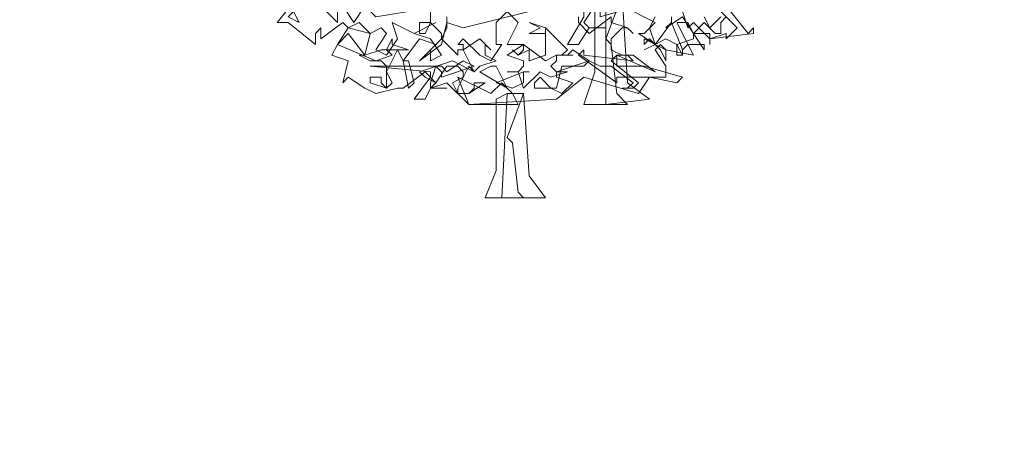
# Model space of a CAD drawing. Header units: millimetres. Extents: x 4234 to 4704, y 1542 to 2004.
# Tile 142 of 256: x 4448 to 4466, y 1814 to 1822. Entities that reach past the tile are written whole.
import ezdxf

# ---------------------------------------------------------------- set-up
doc = ezdxf.new("R2010")
doc.units = ezdxf.units.MM
doc.layers.add('BOD', color=40, linetype='Continuous')
doc.layers.add('DIMENSIONS', color=7, linetype='Continuous')

# ---------------------------------------------------------------- blocks, each defined once
blk = doc.blocks.new('A$Cf9015526')
at = {"color": 116, "lineweight": 0, "true_color": 0x136734}
for points in [[(2.0431, 0.7773), (2.1319, 0.6662), (2.1541, 0.6884), (2.1541, 0.6662), (1.9764, 0.644), (1.9764, 0.6218), (1.9764, 0.6662), (1.9098, 0.6662), (1.8876, 0.7106), (1.8432, 0.7106), (1.9098, 0.5774), (1.7988, 0.5996), (1.7766, 0.6218), (1.7544, 0.5996), (1.7988, 0.533), (1.7988, 0.4886), (1.7322, 0.4886), (1.6877, 0.4219), (1.4657, 0.4886), (1.3546, 0.3997), (0.9993, 0.3775), (0.9105, 0.4664), (0.8439, 0.4441), (0.8661, 0.4664), (0.8217, 0.5108), (0.7328, 0.4441), (0.7106, 0.4441), (0.6218, 0.4219), (0.5774, 0.4441), (0.5108, 0.4886), (0.4886, 0.4664), (0.5108, 0.5552), (0.4441, 0.5774), (0.4664, 0.6218), (0.5108, 0.6884), (0.4886, 0.7106), (0.3997, 0.644), (0.3997, 0.6662), (0.3997, 0.6884), (0.3775, 0.6662), (0.3775, 0.6218), (0.2665, 0.7106), (0.2221, 0.7106), (0.3109, 0.8217)], [(1.9764, 0.7995), (2.0875, 0.6884), (2.0431, 0.644), (2.0431, 0.6662), (1.9764, 0.644), (1.9098, 0.7106), (1.8876, 0.6884), (1.8654, 0.755)], [(1.7544, 0.7328), (1.7322, 0.6884), (1.7544, 0.6218), (1.821, 0.7106), (1.8654, 0.5996), (1.8654, 0.5774), (1.8432, 0.5774), (1.8432, 0.6218), (1.7988, 0.644), (1.7544, 0.6218), (1.7766, 0.5996), (1.7544, 0.6218), (1.71, 0.5996), (1.7544, 0.6218), (1.6877, 0.6662), (1.71, 0.6662), (1.7544, 0.7106), (1.6211, 0.7773)], [(1.4435, 0.7328), (1.4435, 0.7106), (1.4879, 0.6662), (1.5767, 0.7328), (1.5767, 0.7106), (1.6433, 0.6884), (1.6655, 0.6662), (1.6433, 0.6884), (1.6211, 0.6884), (1.5767, 0.644), (1.5767, 0.5996), (1.6211, 0.5774), (1.6655, 0.5774), (1.7544, 0.5108), (1.5989, 0.5774), (1.5767, 0.5552), (1.6877, 0.4664), (1.6655, 0.4441), (1.6211, 0.4441), (1.6433, 0.4441), (1.6655, 0.4664), (1.5767, 0.533), (1.5323, 0.533), (1.4879, 0.5552), (1.3546, 0.5108), (1.3546, 0.4886), (1.4213, 0.4664), (1.3768, 0.4219), (1.3324, 0.4441), (1.288, 0.4441), (1.2658, 0.4441), (1.2658, 0.4664), (1.288, 0.4886), (1.3324, 0.4441), (1.3546, 0.4441), (1.3768, 0.533), (1.4657, 0.533), (1.4879, 0.5552), (1.4213, 0.5996), (1.3991, 0.5774), (1.3768, 0.5774), (1.3991, 0.5996), (1.3102, 0.6884), (1.3102, 0.5996), (1.3102, 0.5774), (1.2436, 0.5552), (1.2436, 0.5996), (1.1992, 0.5774), (1.177, 0.5996), (1.1992, 0.5774), (1.2214, 0.5996), (1.2214, 0.6218), (1.1548, 0.6218), (1.1992, 0.7106), (1.1548, 0.755), (1.1104, 0.7106), (1.1104, 0.6218), (1.1326, 0.6218), (1.0882, 0.5552), (1.0437, 0.5774), (0.9771, 0.644), (0.9549, 0.6218), (0.9771, 0.6218), (0.9771, 0.5996), (0.9549, 0.5996), (0.9549, 0.5774), (0.8883, 0.644), (0.9105, 0.6884), (0.9105, 0.7328)], [(1.9542, 0.7328), (1.9764, 0.6884), (2.0209, 0.7328)], [(2.0431, 0.7328), (2.0209, 0.7106), (2.0209, 0.6662), (1.9986, 0.6662), (1.9542, 0.7106), (1.9098, 0.6662), (1.9542, 0.5996), (1.9542, 0.6218), (1.8876, 0.6218), (1.8654, 0.5996), (1.8654, 0.5774), (1.8432, 0.6218), (1.9098, 0.644), (1.9098, 0.6662), (1.8654, 0.7328), (1.7988, 0.6884), (1.821, 0.7106), (1.821, 0.7328)]]:
    blk.add_lwpolyline(points, dxfattribs=at)
for points in [[(0.5774, 0.7995), (0.6662, 0.7773), (0.7106, 0.7995), (0.8217, 0.7773), (0.755, 0.755), (0.6218, 0.7328), (0.5774, 0.7773), (0.533, 0.7106), (0.4886, 0.7773), (0.4664, 0.755), (0.4664, 0.7106), (0.3997, 0.7773), (0.4219, 0.8217), (0.4664, 0.7995)], [(1.0215, 0.7773), (1.2436, 0.755), (0.9771, 0.6884), (0.9105, 0.7106), (0.8883, 0.6218), (0.7995, 0.5552), (0.8883, 0.644), (0.8883, 0.6662), (0.8439, 0.7106), (0.8217, 0.6662), (0.7995, 0.6662), (0.7995, 0.7106), (0.8439, 0.7106), (0.8439, 0.7995), (0.9771, 0.7773), (1.0437, 0.7995), (1.0437, 0.7773)], [(1.6877, 0.7773), (1.5323, 0.7328), (1.5323, 0.755), (1.5101, 0.7773), (1.4657, 0.7106), (1.4879, 0.6884), (1.5545, 0.6884), (1.4879, 0.6884), (1.4435, 0.6218), (1.3991, 0.6218), (1.4657, 0.7328), (1.4657, 0.755), (1.177, 0.7773), (1.5323, 0.7773), (1.5545, 0.755), (1.6211, 0.8217), (1.6877, 0.7995)], [(1.5545, 0.644), (1.5767, 0.6218), (1.5989, 0.4219), (1.6433, 0.3775), (1.5101, 0.3775), (1.4657, 0.3775), (1.5101, 0.5108), (1.5101, 0.7773), (1.5545, 0.8217), (1.6211, 0.8217)], [(1.7322, 0.3997), (1.5545, 0.3775), (1.5545, 0.8217), (1.6211, 0.8217), (1.6433, 0.4664)], [(0.3109, 0.7106), (0.2665, 0.7328), (0.2887, 0.755)], [(0.644, 0.6884), (0.6662, 0.6662), (0.6218, 0.5996), (0.6662, 0.5774), (0.7106, 0.644), (0.6884, 0.7106), (0.7773, 0.6662), (0.8661, 0.7106), (0.7773, 0.6662), (0.8439, 0.644), (0.8883, 0.5774), (0.8439, 0.5552), (0.8439, 0.5996), (0.8661, 0.6218), (0.7995, 0.644), (0.7328, 0.5552), (0.755, 0.5552), (0.7773, 0.4664), (0.755, 0.4441), (0.7328, 0.5552), (0.7106, 0.5996), (0.6662, 0.5108), (0.6884, 0.4664), (0.6662, 0.4441), (0.5996, 0.4664), (0.5996, 0.4886), (0.644, 0.4886), (0.644, 0.4664), (0.6662, 0.4441), (0.6662, 0.533), (0.644, 0.5552), (0.5996, 0.5552), (0.5552, 0.5774), (0.5774, 0.5774), (0.5996, 0.6662), (0.5108, 0.6884), (0.5552, 0.7106), (0.5996, 0.6662)], [(1.3102, 0.6662), (1.2436, 0.6662), (1.288, 0.6884), (1.2436, 0.7106), (1.3102, 0.6884)], [(0.5108, 0.6662), (0.5774, 0.5774), (0.644, 0.5996), (0.6662, 0.5996), (0.6884, 0.644), (0.6884, 0.6218), (0.755, 0.5996), (0.6662, 0.5996), (0.6884, 0.5774), (0.6218, 0.5552), (0.4664, 0.6218)], [(1.0659, 0.6218), (1.0659, 0.5996), (1.0659, 0.5774), (1.1104, 0.5552), (1.0437, 0.533), (1.0215, 0.5108), (0.9771, 0.5996), (1.0437, 0.644), (1.0882, 0.5996)], [(1.7988, 0.5552), (1.7766, 0.5996), (1.7322, 0.644), (1.71, 0.6218), (1.71, 0.644), (1.7988, 0.5996)], [(1.3546, 0.5774), (1.4213, 0.5774), (1.3546, 0.5774), (1.3546, 0.5552), (1.3324, 0.533), (1.3546, 0.5108), (1.3991, 0.5108), (1.3324, 0.4886), (1.288, 0.5108), (1.2214, 0.4441), (1.1992, 0.5108), (1.1548, 0.5108), (1.1992, 0.5108), (1.2214, 0.533), (1.2214, 0.5552), (1.1548, 0.5774), (1.2214, 0.6218), (1.3102, 0.5552)], [(1.6655, 0.5552), (1.6433, 0.5774), (1.5989, 0.5774), (1.5989, 0.5552), (1.5989, 0.533), (1.71, 0.533), (1.8654, 0.4886), (1.8432, 0.4664), (1.7322, 0.4886), (1.5989, 0.4886), (1.5989, 0.4664), (1.4435, 0.5774), (1.4657, 0.5996), (1.4657, 0.5774)], [(1.0215, 0.533), (0.8883, 0.4886), (0.8883, 0.5108), (0.8661, 0.533), (0.8439, 0.4664), (0.8439, 0.4441), (0.9105, 0.4441), (0.8439, 0.4441), (0.8217, 0.3997), (0.7773, 0.3997), (0.8439, 0.4886), (0.8439, 0.5108), (0.5996, 0.533), (0.8883, 0.533), (0.9105, 0.5108), (0.9771, 0.5552)], [(0.9993, 0.533), (0.9549, 0.4441), (0.9549, 0.4219), (0.9993, 0.4219), (1.0215, 0.4441), (1.0215, 0.4664), (1.0437, 0.4664), (1.0659, 0.4664), (0.9993, 0.4219), (0.9549, 0.4219), (0.9327, 0.4664), (0.9771, 0.4886), (0.9771, 0.5108), (0.9549, 0.533), (0.9105, 0.533), (0.8661, 0.4664), (0.8217, 0.4886), (0.7995, 0.5108), (0.9327, 0.5552), (1.0215, 0.5108)], [(1.1548, 0.4441), (1.0437, 0.5108), (1.0882, 0.533), (1.1104, 0.533)], [(1.2214, 0.5108), (1.2214, 0.4886), (1.2214, 0.4664), (1.177, 0.4441), (1.1104, 0.4664), (1.2214, 0.5108), (1.2436, 0.5108)]]:
    blk.add_lwpolyline(points, close=True, dxfattribs=at)
at = {"color": 97, "lineweight": 0, "true_color": 0x397239}
blk.add_lwpolyline([(1.1326, 0.4664), (1.177, 0.4219), (1.1992, 0.3775), (1.0659, 0.3775), (1.0437, 0.3775), (0.9993, 0.3775), (0.9549, 0.4886), (1.0882, 0.4219)], close=True, dxfattribs=at)
at = {"color": 32, "lineweight": 0, "true_color": 0xb85b00}
blk.add_lwpolyline([(1.1548, 0.2443), (1.177, 0.2221), (1.1992, 0.0222), (1.2214, 0), (1.1104, 0), (1.0659, 0), (1.1104, 0.111), (1.1104, 0.3997), (1.1548, 0.4219), (1.2214, 0.4219)], close=True, dxfattribs=at)
at = {"color": 47, "lineweight": 0, "true_color": 0x727239}
blk.add_lwpolyline([(1.3102, 0), (1.1326, 0), (1.1548, 0.4219), (1.2214, 0.4219), (1.2436, 0.0888)], close=True, dxfattribs=at)

msp = doc.modelspace()

# ---------------------------------------------------------------- hatches: boundary and pattern name
at = {"layer": 'DIMENSIONS'}
h = msp.add_hatch(dxfattribs=at)
h.set_pattern_fill('GRASS', color=256, scale=0.5)
h.set_pattern_definition([(90, (3399.144, -158.445), (-8.980256, 8.980256), [2.38125, -15.57926]), (45, (3399.144, -158.445), (-8.980256, 8.980256), [2.38125, -10.31875]), (135, (3399.144, -158.445), (-8.980256, -8.980256), [2.38125, -10.31875])])
h.paths.add_polyline_path([(4417.642, 1844.325), (4423.295, 1838.251), (4434.997, 1847.63), (4469.633, 1855.411), (4513.149, 1877.657), (4531.91, 1892.866), (4546.887, 1910.457), (4556.576, 1922.748), (4577.553, 1933.381), (4592.745, 1936.647), (4614.987, 1937.27), (4624.025, 1937.27), (4633.352, 1938.711), (4636.398, 1940.231), (4631.843, 1952.387, 0.161807)])
h.paths.add_polyline_path([(4631.843, 1952.387), (4629.875, 1957.638), (4629.402, 1957.362), (4621.324, 1958.355), (4615.855, 1959.613), (4597.306, 1970.684), (4571.563, 1964.436), (4571.563, 1952.35), (4556.657, 1951.293), (4533.205, 1949.701), (4514.014, 1931.759), (4500.094, 1928.388), (4467.514, 1910.265), (4457.649, 1889.768), (4440.095, 1876.858), (4418.61, 1858.458), (4410.164, 1852.361), (4417.642, 1844.325, -0.161807)])
h.paths.add_polyline_path([(4548.079, 1916.6), (4552.857, 1929.938), (4546.693, 1932.146), (4541.915, 1918.808)], flags=24)
h.paths.add_polyline_path([(4503.056, 1883.274), (4507.833, 1896.612), (4501.67, 1898.82), (4496.892, 1885.482)], flags=24)
h.paths.add_polyline_path([(4451.737, 1857.409), (4456.514, 1870.747), (4450.351, 1872.954), (4445.573, 1859.617)], flags=24)
h.paths.add_polyline_path([(4412.993, 1854.337), (4417.077, 1849.949), (4419.339, 1852.055), (4415.256, 1856.442)], flags=24)
h.paths.add_polyline_path([(4596.347, 1950.181), (4601.125, 1963.518), (4594.961, 1965.726), (4590.184, 1952.389)], flags=24)
h.paths.add_polyline_path([(4509.799, 1914.44), (4520.772, 1919.976), (4517.122, 1927.21), (4506.149, 1921.675)], flags=24)
h.paths.add_polyline_path([(4321.655, 1898.427), (4326.034, 1896.392), (4327.337, 1899.195), (4322.958, 1901.23)], flags=9)
h.paths.add_polyline_path([(4333.436, 1891.996), (4338.276, 1888.46), (4340.1, 1890.956), (4335.26, 1894.492)], flags=9)
h.paths.add_polyline_path([(4351.195, 1875.643), (4355.521, 1871.494), (4357.661, 1873.726), (4353.334, 1877.874)], flags=9)
h.paths.add_polyline_path([(4373.922, 1853.781), (4378.272, 1849.657), (4380.399, 1851.901), (4376.049, 1856.024)], flags=9)
h.paths.add_polyline_path([(4389.205, 1846.109), (4392.546, 1849.595), (4390.314, 1851.734), (4386.973, 1848.248)], flags=9)
h.paths.add_polyline_path([(4407.974, 1825.893), (4411.638, 1829.038), (4409.624, 1831.383), (4405.961, 1828.238)], flags=9)
h.paths.add_polyline_path([(4405.697, 1823.188), (4408.835, 1819.518), (4411.185, 1821.527), (4408.046, 1825.197)], flags=9)
h.paths.add_polyline_path([(4412.076, 1813.536), (4414.857, 1808.226), (4417.596, 1809.66), (4414.815, 1814.97)], flags=9)
h.paths.add_polyline_path([(4306.063, 1735.531), (4308.37, 1742.308), (4305.444, 1743.304), (4303.137, 1736.527)], flags=9)
h.paths.add_polyline_path([(4289.124, 1902.077), (4295.062, 1902.894), (4294.64, 1905.956), (4288.702, 1905.139)], flags=9)
h.paths.add_polyline_path([(4305.67, 1902.469), (4311.525, 1901.187), (4312.186, 1904.206), (4306.331, 1905.488)], flags=9)
h.paths.add_polyline_path([(4434.212, 1813.221), (4438.6, 1817.304), (4436.494, 1819.567), (4432.106, 1815.483)], flags=9)
h.paths.add_polyline_path([(4381.102, 1865.727), (4385.185, 1861.34), (4387.448, 1863.446), (4383.365, 1867.833)], flags=9)
h.paths.add_polyline_path([(4421.978, 1821.805), (4426.062, 1817.417), (4428.324, 1819.523), (4424.241, 1823.911)], flags=9)
h.paths.add_polyline_path([(4410.395, 1823.868), (4413.93, 1827.157), (4411.824, 1829.42), (4408.289, 1826.131)], flags=9)
h.paths.add_polyline_path([(4387.391, 1817.486), (4392.169, 1830.823), (4386.005, 1833.031), (4381.227, 1819.694)], flags=9)
h.paths.add_polyline_path([(4347.973, 1750.06), (4352.75, 1763.397), (4346.587, 1765.605), (4341.809, 1752.268)], flags=9)
h.paths.add_polyline_path([(4341.432, 1678.315), (4346.21, 1691.652), (4340.046, 1693.86), (4335.269, 1680.523)], flags=9)
h.paths.add_polyline_path([(4323.367, 1583.702), (4328.145, 1597.039), (4321.981, 1599.247), (4317.204, 1585.909)], flags=9)
h.paths.add_polyline_path([(4335.365, 1700.446), (4339.979, 1713.328), (4330.825, 1716.607), (4326.211, 1703.726)], flags=9)
h.paths.add_polyline_path([(4396.179, 1839.031), (4404.655, 1830.211), (4406.861, 1832.33), (4398.385, 1841.151)], flags=9)
h.paths.add_polyline_path([(4396.433, 1860.296), (4402.629, 1853.776), (4403.712, 1854.806), (4397.517, 1861.325)], flags=9)
h.paths.add_polyline_path([(4349.014, 1900.377), (4363.585, 1891.161), (4365.102, 1893.559), (4350.531, 1902.776)], flags=9)
h.paths.add_polyline_path([(4438.666, 1769.752), (4437.611, 1764.115), (4441.328, 1763.419), (4442.383, 1769.056)], flags=9)
h.paths.add_polyline_path([(4432.339, 1775.082), (4431.592, 1769.395), (4435.341, 1768.902), (4436.089, 1774.588)], flags=9)
h.paths.add_polyline_path([(4446.576, 1765.01), (4445.473, 1759.382), (4449.184, 1758.654), (4450.287, 1764.282)], flags=9)
h.paths.add_polyline_path([(4333.28, 1902.136), (4338.08, 1900.158), (4339.521, 1903.654), (4334.722, 1905.632)], flags=9)
h.paths.add_polyline_path([(4335.517, 1907.037), (4340.858, 1904.947), (4342.235, 1908.469), (4336.895, 1910.559)], flags=9)
h.paths.add_polyline_path([(4338.313, 1912.555), (4343.753, 1910.74), (4344.95, 1914.327), (4339.509, 1916.142)], flags=9)
h.paths.add_polyline_path([(4390.585, 1863.01), (4393.613, 1859.818), (4396.592, 1862.643), (4393.563, 1865.836)], flags=9)
h.paths.add_polyline_path([(4431.119, 1819.228), (4434.15, 1816.033), (4437.129, 1818.858), (4434.097, 1822.054)], flags=9)
h.paths.add_polyline_path([(4421.135, 1830.165), (4424.164, 1826.973), (4427.142, 1829.798), (4424.114, 1832.991)], flags=9)
h.paths.add_polyline_path([(4410.884, 1841.214), (4413.913, 1838.022), (4416.891, 1840.847), (4413.863, 1844.04)], flags=9)
h.paths.add_polyline_path([(4400.588, 1852.195), (4403.617, 1849.002), (4406.596, 1851.828), (4403.567, 1855.02)], flags=9)
h.paths.add_polyline_path([(4378.865, 1874.762), (4381.896, 1871.566), (4384.875, 1874.392), (4381.843, 1877.588)], flags=9)

# ---------------------------------------------------------------- block references
at = {"layer": 'BOD', "xscale": 4.480026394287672, "yscale": 4.480026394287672, "zscale": 4.480026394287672}
msp.add_blockref('A$Cf9015526', (4451.97, 1818.437, 480.917), dxfattribs=at)

doc.saveas('drawing.dxf')
